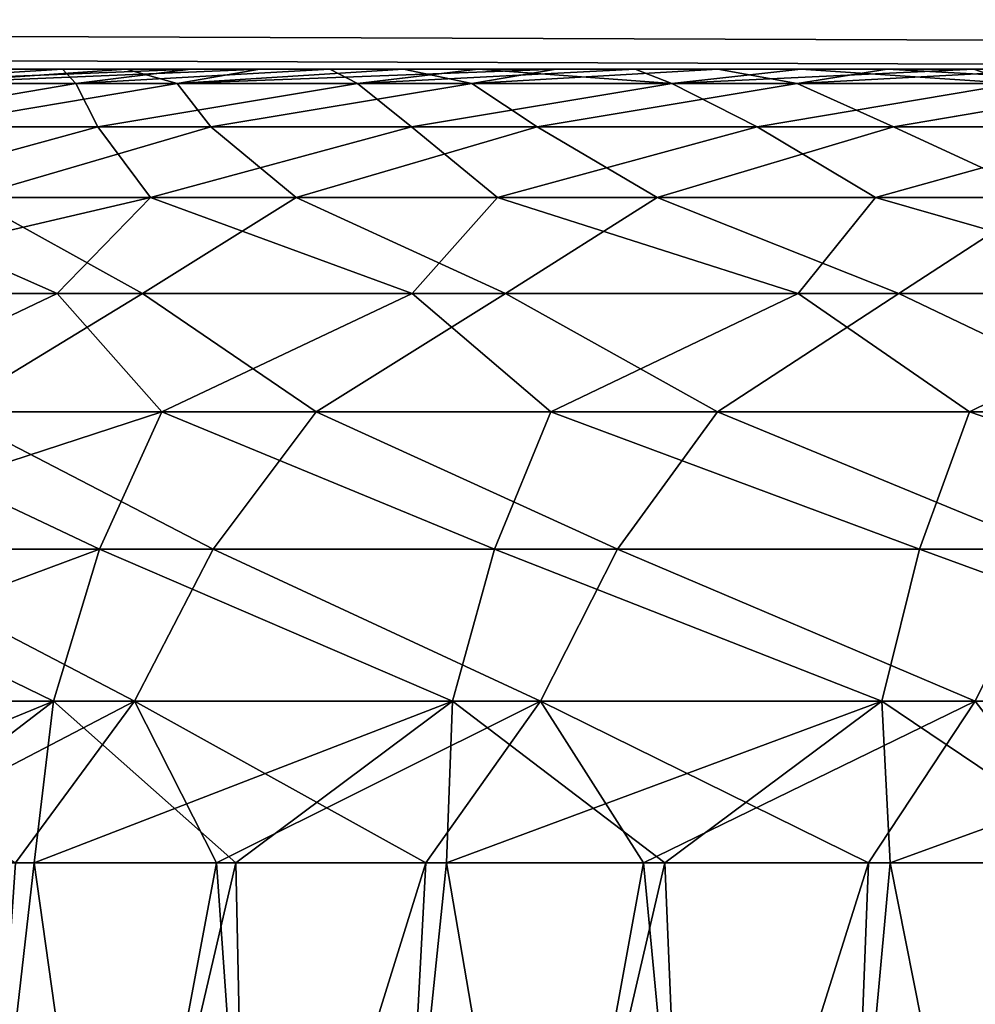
# Model space of a CAD drawing. Header units: millimetres. Extents: x -30 to 30, y -182 to 40.
# Tile 164 of 196: x 10.17 to 11.165, y 36.526 to 37.551. Entities that reach past the tile are written whole.
import ezdxf

# ---------------------------------------------------------------- set-up
doc = ezdxf.new("R2010")
doc.units = ezdxf.units.MM
doc.header["$LTSCALE"] = 65.185185
for name, color, linetype in [('154', 7, 'CONTINUOUS'), ('155', 7, 'CONTINUOUS'), ('175', 7, 'CONTINUOUS'), ('176', 7, 'CONTINUOUS'), ('88', 7, 'CONTINUOUS'), ('89', 7, 'CONTINUOUS'), ('90', 7, 'CONTINUOUS'), ('91', 7, 'CONTINUOUS')]:
    doc.layers.add(name, color=color, linetype=linetype)

msp = doc.modelspace()

# ---------------------------------------------------------------- linework, layer by layer
at = {"layer": '154', "linetype": 'Continuous'}
for points in [[(-20.5967, 37.618, 13.5257), (13.5257, 37.618, -20.5967), (12.5865, 37.5, -19.6576), (-20.5967, 37.618, 13.5257)], [(-19.6576, 37.5, 12.5865), (-20.5967, 37.618, 13.5257), (12.5865, 37.5, -19.6576), (-19.6576, 37.5, 12.5865)]]:
    msp.add_3dface(points, dxfattribs=at)
at = {"layer": '155', "linetype": 'Continuous'}
for points in [[(-13.5257, 37.618, 20.5967), (-12.5865, 37.5, 19.6576), (20.5967, 37.618, -13.5257), (-13.5257, 37.618, 20.5967)], [(-12.5865, 37.5, 19.6576), (19.6576, 37.5, -12.5865), (20.5967, 37.618, -13.5257), (-12.5865, 37.5, 19.6576)]]:
    msp.add_3dface(points, dxfattribs=at)
at = {"layer": '175', "linetype": 'Continuous'}
for points in [[(-12.5865, 37.5, -19.6576), (-13.5257, 37.618, -20.5967), (19.6576, 37.5, 12.5865), (-12.5865, 37.5, -19.6576)], [(-13.5257, 37.618, -20.5967), (20.5967, 37.618, 13.5257), (19.6576, 37.5, 12.5865), (-13.5257, 37.618, -20.5967)]]:
    msp.add_3dface(points, dxfattribs=at)
at = {"layer": '176', "linetype": 'Continuous'}
for points in [[(-20.5967, 37.618, -13.5257), (-19.6576, 37.5, -12.5865), (13.5257, 37.618, 20.5967), (-20.5967, 37.618, -13.5257)], [(-19.6576, 37.5, -12.5865), (12.5865, 37.5, 19.6576), (13.5257, 37.618, 20.5967), (-19.6576, 37.5, -12.5865)]]:
    msp.add_3dface(points, dxfattribs=at)
at = {"layer": '88', "linetype": 'Continuous'}
for points in [[(9.9856, 36.6736, -9.6188), (9.9844, 34.9132, -9.2165), (10.1854, 36.6736, -9.4534), (9.9856, 36.6736, -9.6188)], [(9.9844, 34.9132, -9.2165), (10.4327, 34.9132, -8.9084), (10.1854, 36.6736, -9.4534), (9.9844, 34.9132, -9.2165)], [(10.4989, 34.9132, -16.5865), (10.0453, 34.9132, -16.2861), (10.593, 36.6736, -16.2816), (10.4989, 34.9132, -16.5865)], [(10.593, 36.6736, -16.2816), (10.0453, 34.9132, -16.2861), (10.3749, 36.6736, -16.1411), (10.593, 36.6736, -16.2816)], [(10.3749, 36.6736, -16.1411), (10.0453, 34.9132, -16.2861), (10.166, 36.6736, -15.9873), (10.3749, 36.6736, -16.1411)], [(10.1854, 36.6736, -9.4534), (10.4327, 34.9132, -8.9084), (10.3952, 36.6736, -9.3008), (10.1854, 36.6736, -9.4534)], [(10.3952, 36.6736, -9.3008), (10.4327, 34.9132, -8.9084), (10.6142, 36.6736, -9.1615), (10.3952, 36.6736, -9.3008)], [(10.4327, 34.9132, -8.9084), (10.9152, 34.9132, -8.6571), (10.6142, 36.6736, -9.1615), (10.4327, 34.9132, -8.9084)], [(10.9857, 34.9132, -16.8293), (10.4989, 34.9132, -16.5865), (11.0534, 36.6736, -16.5204), (10.9857, 34.9132, -16.8293)], [(11.0534, 36.6736, -16.5204), (10.4989, 34.9132, -16.5865), (10.8195, 36.6736, -16.4082), (11.0534, 36.6736, -16.5204)], [(10.8195, 36.6736, -16.4082), (10.4989, 34.9132, -16.5865), (10.593, 36.6736, -16.2816), (10.8195, 36.6736, -16.4082)], [(10.6142, 36.6736, -9.1615), (10.9152, 34.9132, -8.6571), (10.8414, 36.6736, -9.0363), (10.6142, 36.6736, -9.1615)], [(10.8414, 36.6736, -9.0363), (10.9152, 34.9132, -8.6571), (11.076, 36.6736, -8.9255), (10.8414, 36.6736, -9.0363)], [(10.9152, 34.9132, -8.6571), (11.4248, 34.9132, -8.4666), (11.076, 36.6736, -8.9255), (10.9152, 34.9132, -8.6571)], [(11.4984, 34.9132, -17.0111), (10.9857, 34.9132, -16.8293), (11.5401, 36.6736, -16.6998), (11.4984, 34.9132, -17.0111)], [(11.5401, 36.6736, -16.6998), (10.9857, 34.9132, -16.8293), (11.2939, 36.6736, -16.6177), (11.5401, 36.6736, -16.6998)], [(11.2939, 36.6736, -16.6177), (10.9857, 34.9132, -16.8293), (11.0534, 36.6736, -16.5204), (11.2939, 36.6736, -16.6177)], [(11.076, 36.6736, -8.9255), (11.4248, 34.9132, -8.4666), (11.3171, 36.6736, -8.8297), (11.076, 36.6736, -8.9255)]]:
    msp.add_3dface(points, dxfattribs=at)
at = {"layer": '89', "linetype": 'Continuous'}
for points in [[(10.0923, 37.5, -10.9829), (9.9744, 37.485, -10.849), (10.2148, 37.5, -10.8108), (10.0923, 37.5, -10.9829)], [(9.9744, 37.485, -10.849), (10.2288, 37.485, -10.5219), (10.2148, 37.5, -10.8108), (9.9744, 37.485, -10.849)], [(10.2809, 37.5, -14.7288), (10.0648, 37.485, -14.7329), (10.1527, 37.5, -14.5609), (10.2809, 37.5, -14.7288)], [(10.4201, 37.5, -14.8878), (10.0648, 37.485, -14.7329), (10.2809, 37.5, -14.7288), (10.4201, 37.5, -14.8878)], [(10.3342, 37.485, -15.0479), (10.0648, 37.485, -14.7329), (10.4201, 37.5, -14.8878), (10.3342, 37.485, -15.0479)], [(10.2148, 37.5, -10.8108), (10.2288, 37.485, -10.5219), (10.3485, 37.5, -10.6472), (10.2148, 37.5, -10.8108)], [(10.3485, 37.5, -10.6472), (10.2288, 37.485, -10.5219), (10.4928, 37.5, -10.4928), (10.3485, 37.5, -10.6472)], [(10.2288, 37.485, -10.5219), (10.5219, 37.485, -10.2288), (10.4928, 37.5, -10.4928), (10.2288, 37.485, -10.5219)], [(10.5695, 37.5, -15.0372), (10.3342, 37.485, -15.0479), (10.4201, 37.5, -14.8878), (10.5695, 37.5, -15.0372)], [(10.7286, 37.5, -15.1762), (10.3342, 37.485, -15.0479), (10.5695, 37.5, -15.0372), (10.7286, 37.5, -15.1762)], [(10.6406, 37.485, -15.327), (10.3342, 37.485, -15.0479), (10.7286, 37.5, -15.1762), (10.6406, 37.485, -15.327)], [(10.4928, 37.5, -10.4928), (10.5219, 37.485, -10.2288), (10.6471, 37.5, -10.3485), (10.4928, 37.5, -10.4928)], [(10.5219, 37.485, -10.2288), (10.849, 37.485, -9.9744), (10.6471, 37.5, -10.3485), (10.5219, 37.485, -10.2288)], [(10.9793, 37.485, -15.566), (10.6406, 37.485, -15.327), (10.8966, 37.5, -15.3043), (10.9793, 37.485, -15.566)], [(10.8966, 37.5, -15.3043), (10.6406, 37.485, -15.327), (10.7286, 37.5, -15.1762), (10.8966, 37.5, -15.3043)], [(10.6471, 37.5, -10.3485), (10.849, 37.485, -9.9744), (10.8107, 37.5, -10.2148), (10.6471, 37.5, -10.3485)], [(10.8107, 37.5, -10.2148), (10.849, 37.485, -9.9744), (10.9829, 37.5, -10.0924), (10.8107, 37.5, -10.2148)], [(10.849, 37.485, -9.9744), (11.2053, 37.485, -9.7625), (10.9829, 37.5, -10.0924), (10.849, 37.485, -9.9744)], [(11.0728, 37.5, -15.4209), (10.9793, 37.485, -15.566), (10.8966, 37.5, -15.3043), (11.0728, 37.5, -15.4209)], [(11.3449, 37.485, -15.761), (10.9793, 37.485, -15.566), (11.2564, 37.5, -15.5254), (11.3449, 37.485, -15.761)], [(11.2564, 37.5, -15.5254), (10.9793, 37.485, -15.566), (11.0728, 37.5, -15.4209), (11.2564, 37.5, -15.5254)], [(10.9829, 37.5, -10.0924), (11.2053, 37.485, -9.7625), (11.1629, 37.5, -9.9817), (10.9829, 37.5, -10.0924)], [(11.1629, 37.5, -9.9817), (11.2053, 37.485, -9.7625), (11.3498, 37.5, -9.8833), (11.1629, 37.5, -9.9817)], [(9.9634, 37.44, -10.578), (10.2516, 37.44, -10.2516), (10.2288, 37.485, -10.5219), (9.9634, 37.44, -10.578)], [(9.9744, 37.485, -10.849), (9.9634, 37.44, -10.578), (10.2288, 37.485, -10.5219), (9.9744, 37.485, -10.849)], [(10.3342, 37.485, -15.0479), (10.0663, 37.44, -15.004), (10.0648, 37.485, -14.7329), (10.3342, 37.485, -15.0479)], [(10.3693, 37.44, -15.3167), (10.0663, 37.44, -15.004), (10.3342, 37.485, -15.0479), (10.3693, 37.44, -15.3167)], [(10.2288, 37.485, -10.5219), (10.2516, 37.44, -10.2516), (10.5219, 37.485, -10.2288), (10.2288, 37.485, -10.5219)], [(10.2516, 37.44, -10.2516), (10.578, 37.44, -9.9634), (10.5219, 37.485, -10.2288), (10.2516, 37.44, -10.2516)], [(10.6406, 37.485, -15.327), (10.3693, 37.44, -15.3167), (10.3342, 37.485, -15.0479), (10.6406, 37.485, -15.327)], [(10.7088, 37.44, -15.5893), (10.3693, 37.44, -15.3167), (10.6406, 37.485, -15.327), (10.7088, 37.44, -15.5893)], [(10.5219, 37.485, -10.2288), (10.578, 37.44, -9.9634), (10.849, 37.485, -9.9744), (10.5219, 37.485, -10.2288)], [(10.578, 37.44, -9.9634), (10.9376, 37.44, -9.718), (10.849, 37.485, -9.9744), (10.578, 37.44, -9.9634)], [(10.9793, 37.485, -15.566), (10.7088, 37.44, -15.5893), (10.6406, 37.485, -15.327), (10.9793, 37.485, -15.566)], [(11.0794, 37.44, -15.8178), (10.7088, 37.44, -15.5893), (10.9793, 37.485, -15.566), (11.0794, 37.44, -15.8178)], [(10.849, 37.485, -9.9744), (10.9376, 37.44, -9.718), (11.2053, 37.485, -9.7625), (10.849, 37.485, -9.9744)], [(10.9376, 37.44, -9.718), (11.325, 37.44, -9.5191), (11.2053, 37.485, -9.7625), (10.9376, 37.44, -9.718)], [(11.3449, 37.485, -15.761), (11.0794, 37.44, -15.8178), (10.9793, 37.485, -15.566), (11.3449, 37.485, -15.761)], [(11.4756, 37.44, -15.9985), (11.0794, 37.44, -15.8178), (11.3449, 37.485, -15.761), (11.4756, 37.44, -15.9985)], [(10.2516, 37.44, -10.2516), (9.9634, 37.44, -10.578), (9.9831, 37.3664, -10.3064), (10.2516, 37.44, -10.2516)], [(10.3064, 37.3664, -9.9831), (10.2516, 37.44, -10.2516), (9.9831, 37.3664, -10.3064), (10.3064, 37.3664, -9.9831)], [(10.0663, 37.44, -15.004), (10.3693, 37.44, -15.3167), (10.1177, 37.3664, -15.2939), (10.0663, 37.44, -15.004)], [(10.1177, 37.3664, -15.2939), (10.3693, 37.44, -15.3167), (10.4579, 37.3664, -15.5993), (10.1177, 37.3664, -15.2939)], [(10.578, 37.44, -9.9634), (10.2516, 37.44, -10.2516), (10.3064, 37.3664, -9.9831), (10.578, 37.44, -9.9634)], [(10.6674, 37.3664, -9.7027), (10.578, 37.44, -9.9634), (10.3064, 37.3664, -9.9831), (10.6674, 37.3664, -9.7027)], [(10.3693, 37.44, -15.3167), (10.7088, 37.44, -15.5893), (10.4579, 37.3664, -15.5993), (10.3693, 37.44, -15.3167)], [(10.4579, 37.3664, -15.5993), (10.7088, 37.44, -15.5893), (10.8336, 37.3664, -15.8599), (10.4579, 37.3664, -15.5993)], [(10.9376, 37.44, -9.718), (10.578, 37.44, -9.9634), (10.6674, 37.3664, -9.7027), (10.9376, 37.44, -9.718)], [(11.0606, 37.3664, -9.4694), (10.9376, 37.44, -9.718), (10.6674, 37.3664, -9.7027), (11.0606, 37.3664, -9.4694)], [(10.7088, 37.44, -15.5893), (11.0794, 37.44, -15.8178), (10.8336, 37.3664, -15.8599), (10.7088, 37.44, -15.5893)], [(10.8336, 37.3664, -15.8599), (11.0794, 37.44, -15.8178), (11.2388, 37.3664, -16.0716), (10.8336, 37.3664, -15.8599)], [(11.325, 37.44, -9.5191), (10.9376, 37.44, -9.718), (11.0606, 37.3664, -9.4694), (11.325, 37.44, -9.5191)], [(11.4798, 37.3664, -9.287), (11.325, 37.44, -9.5191), (11.0606, 37.3664, -9.4694), (11.4798, 37.3664, -9.287)], [(11.0794, 37.44, -15.8178), (11.4756, 37.44, -15.9985), (11.2388, 37.3664, -16.0716), (11.0794, 37.44, -15.8178)], [(9.9831, 37.3664, -10.3064), (9.8781, 37.2664, -10.2092), (10.2092, 37.2664, -9.8781), (9.9831, 37.3664, -10.3064)], [(10.1177, 37.3664, -15.2939), (10.298, 37.2664, -15.6537), (9.9569, 37.2664, -15.333), (10.1177, 37.3664, -15.2939)], [(10.3064, 37.3664, -9.9831), (9.9831, 37.3664, -10.3064), (10.2092, 37.2664, -9.8781), (10.3064, 37.3664, -9.9831)], [(10.1177, 37.3664, -15.2939), (10.4579, 37.3664, -15.5993), (10.298, 37.2664, -15.6537), (10.1177, 37.3664, -15.2939)], [(10.3064, 37.3664, -9.9831), (10.2092, 37.2664, -9.8781), (10.5785, 37.2664, -9.5902), (10.3064, 37.3664, -9.9831)], [(10.4579, 37.3664, -15.5993), (10.6759, 37.2664, -15.9302), (10.298, 37.2664, -15.6537), (10.4579, 37.3664, -15.5993)], [(10.6674, 37.3664, -9.7027), (10.3064, 37.3664, -9.9831), (10.5785, 37.2664, -9.5902), (10.6674, 37.3664, -9.7027)], [(10.4579, 37.3664, -15.5993), (10.8336, 37.3664, -15.8599), (10.6759, 37.2664, -15.9302), (10.4579, 37.3664, -15.5993)], [(10.6674, 37.3664, -9.7027), (10.5785, 37.2664, -9.5902), (10.9804, 37.2664, -9.3499), (10.6674, 37.3664, -9.7027)], [(11.0606, 37.3664, -9.4694), (10.6674, 37.3664, -9.7027), (10.9804, 37.2664, -9.3499), (11.0606, 37.3664, -9.4694)], [(10.8336, 37.3664, -15.8599), (11.085, 37.2664, -16.158), (10.6759, 37.2664, -15.9302), (10.8336, 37.3664, -15.8599)], [(10.8336, 37.3664, -15.8599), (11.2388, 37.3664, -16.0716), (11.085, 37.2664, -16.158), (10.8336, 37.3664, -15.8599)], [(11.0606, 37.3664, -9.4694), (10.9804, 37.2664, -9.3499), (11.4087, 37.2664, -9.1608), (11.0606, 37.3664, -9.4694)], [(11.4798, 37.3664, -9.287), (11.0606, 37.3664, -9.4694), (11.4087, 37.2664, -9.1608), (11.4798, 37.3664, -9.287)], [(11.2388, 37.3664, -16.0716), (11.5189, 37.2664, -16.3339), (11.085, 37.2664, -16.158), (11.2388, 37.3664, -16.0716)], [(9.8781, 37.2664, -10.2092), (9.9513, 37.1431, -9.9513), (10.2092, 37.2664, -9.8781), (9.8781, 37.2664, -10.2092)], [(9.9513, 37.1431, -9.9513), (10.3183, 37.1431, -9.6274), (10.2092, 37.2664, -9.8781), (9.9513, 37.1431, -9.9513)], [(10.298, 37.2664, -15.6537), (10.0957, 37.1431, -15.6417), (9.9569, 37.2664, -15.333), (10.298, 37.2664, -15.6537)], [(10.4786, 37.1431, -15.9466), (10.0957, 37.1431, -15.6417), (10.298, 37.2664, -15.6537), (10.4786, 37.1431, -15.9466)], [(10.2092, 37.2664, -9.8781), (10.3183, 37.1431, -9.6274), (10.5785, 37.2664, -9.5902), (10.2092, 37.2664, -9.8781)], [(10.6759, 37.2664, -15.9302), (10.4786, 37.1431, -15.9466), (10.298, 37.2664, -15.6537), (10.6759, 37.2664, -15.9302)], [(10.3183, 37.1431, -9.6274), (10.7228, 37.1431, -9.3518), (10.5785, 37.2664, -9.5902), (10.3183, 37.1431, -9.6274)], [(10.8965, 37.1431, -16.2014), (10.4786, 37.1431, -15.9466), (10.6759, 37.2664, -15.9302), (10.8965, 37.1431, -16.2014)], [(10.5785, 37.2664, -9.5902), (10.7228, 37.1431, -9.3518), (10.9804, 37.2664, -9.3499), (10.5785, 37.2664, -9.5902)], [(11.085, 37.2664, -16.158), (10.8965, 37.1431, -16.2014), (10.6759, 37.2664, -15.9302), (11.085, 37.2664, -16.158)], [(10.7228, 37.1431, -9.3518), (11.1584, 37.1431, -9.1285), (10.9804, 37.2664, -9.3499), (10.7228, 37.1431, -9.3518)], [(11.3429, 37.1431, -16.4023), (10.8965, 37.1431, -16.2014), (11.085, 37.2664, -16.158), (11.3429, 37.1431, -16.4023)], [(10.9804, 37.2664, -9.3499), (11.1584, 37.1431, -9.1285), (11.4087, 37.2664, -9.1608), (10.9804, 37.2664, -9.3499)], [(11.5189, 37.2664, -16.3339), (11.3429, 37.1431, -16.4023), (11.085, 37.2664, -16.158), (11.5189, 37.2664, -16.3339)], [(11.1584, 37.1431, -9.1285), (11.6184, 37.1431, -8.9612), (11.4087, 37.2664, -9.1608), (11.1584, 37.1431, -9.1285)], [(9.8805, 37.0002, -9.8805), (10.2534, 37.0002, -9.5511), (9.9513, 37.1431, -9.9513), (9.8805, 37.0002, -9.8805)], [(9.9513, 37.1431, -9.9513), (10.2534, 37.0002, -9.5511), (10.3183, 37.1431, -9.6274), (9.9513, 37.1431, -9.9513)], [(10.3715, 37.0002, -15.9933), (9.9868, 37.0002, -15.6778), (10.0957, 37.1431, -15.6417), (10.3715, 37.0002, -15.9933)], [(10.4786, 37.1431, -15.9466), (10.3715, 37.0002, -15.9933), (10.0957, 37.1431, -15.6417), (10.4786, 37.1431, -15.9466)], [(10.2534, 37.0002, -9.5511), (10.6642, 37.0002, -9.2701), (10.3183, 37.1431, -9.6274), (10.2534, 37.0002, -9.5511)], [(10.3183, 37.1431, -9.6274), (10.6642, 37.0002, -9.2701), (10.7228, 37.1431, -9.3518), (10.3183, 37.1431, -9.6274)], [(10.7923, 37.0002, -16.259), (10.3715, 37.0002, -15.9933), (10.4786, 37.1431, -15.9466), (10.7923, 37.0002, -16.259)], [(10.8965, 37.1431, -16.2014), (10.7923, 37.0002, -16.259), (10.4786, 37.1431, -15.9466), (10.8965, 37.1431, -16.2014)], [(10.6642, 37.0002, -9.2701), (11.1064, 37.0002, -9.042), (10.7228, 37.1431, -9.3518), (10.6642, 37.0002, -9.2701)], [(10.7228, 37.1431, -9.3518), (11.1064, 37.0002, -9.042), (11.1584, 37.1431, -9.1285), (10.7228, 37.1431, -9.3518)], [(11.2426, 37.0002, -16.4708), (10.7923, 37.0002, -16.259), (10.8965, 37.1431, -16.2014), (11.2426, 37.0002, -16.4708)], [(11.3429, 37.1431, -16.4023), (11.2426, 37.0002, -16.4708), (10.8965, 37.1431, -16.2014), (11.3429, 37.1431, -16.4023)], [(11.1064, 37.0002, -9.042), (11.5734, 37.0002, -8.8701), (11.1584, 37.1431, -9.1285), (11.1064, 37.0002, -9.042)], [(11.1584, 37.1431, -9.1285), (11.5734, 37.0002, -8.8701), (11.6184, 37.1431, -8.9612), (11.1584, 37.1431, -9.1285)], [(9.8284, 36.842, -9.8284), (10.2054, 36.842, -9.495), (9.8805, 37.0002, -9.8805), (9.8284, 36.842, -9.8284)], [(9.8805, 37.0002, -9.8805), (10.2054, 36.842, -9.495), (10.2534, 37.0002, -9.5511), (9.8805, 37.0002, -9.8805)], [(10.2897, 36.842, -16.0249), (9.9042, 36.842, -15.7013), (9.9868, 37.0002, -15.6778), (10.2897, 36.842, -16.0249)], [(10.3715, 37.0002, -15.9933), (10.2897, 36.842, -16.0249), (9.9868, 37.0002, -15.6778), (10.3715, 37.0002, -15.9933)], [(10.2054, 36.842, -9.495), (10.6205, 36.842, -9.2103), (10.2534, 37.0002, -9.5511), (10.2054, 36.842, -9.495)], [(10.2534, 37.0002, -9.5511), (10.6205, 36.842, -9.2103), (10.6642, 37.0002, -9.2701), (10.2534, 37.0002, -9.5511)], [(10.712, 36.842, -16.2987), (10.2897, 36.842, -16.0249), (10.3715, 37.0002, -15.9933), (10.712, 36.842, -16.2987)], [(10.7923, 37.0002, -16.259), (10.712, 36.842, -16.2987), (10.3715, 37.0002, -15.9933), (10.7923, 37.0002, -16.259)], [(10.6205, 36.842, -9.2103), (11.0673, 36.842, -8.9786), (10.6642, 37.0002, -9.2701), (10.6205, 36.842, -9.2103)], [(10.6642, 37.0002, -9.2701), (11.0673, 36.842, -8.9786), (11.1064, 37.0002, -9.042), (10.6642, 37.0002, -9.2701)], [(11.1646, 36.842, -16.5188), (10.712, 36.842, -16.2987), (10.7923, 37.0002, -16.259), (11.1646, 36.842, -16.5188)], [(11.2426, 37.0002, -16.4708), (11.1646, 36.842, -16.5188), (10.7923, 37.0002, -16.259), (11.2426, 37.0002, -16.4708)], [(11.0673, 36.842, -8.9786), (11.5391, 36.842, -8.8034), (11.1064, 37.0002, -9.042), (11.0673, 36.842, -8.9786)], [(11.1064, 37.0002, -9.042), (11.5391, 36.842, -8.8034), (11.5734, 37.0002, -8.8701), (11.1064, 37.0002, -9.042)], [(11.6408, 36.842, -16.6818), (11.1646, 36.842, -16.5188), (11.2426, 37.0002, -16.4708), (11.6408, 36.842, -16.6818)], [(9.8284, 36.842, -9.8284), (9.9856, 36.6736, -9.6188), (10.2054, 36.842, -9.495), (9.8284, 36.842, -9.8284)], [(10.2897, 36.842, -16.0249), (9.9671, 36.6736, -15.8206), (9.9042, 36.842, -15.7013), (10.2897, 36.842, -16.0249)], [(10.166, 36.6736, -15.9873), (9.9671, 36.6736, -15.8206), (10.2897, 36.842, -16.0249), (10.166, 36.6736, -15.9873)], [(9.9856, 36.6736, -9.6188), (10.1854, 36.6736, -9.4534), (10.2054, 36.842, -9.495), (9.9856, 36.6736, -9.6188)], [(10.3749, 36.6736, -16.1411), (10.166, 36.6736, -15.9873), (10.2897, 36.842, -16.0249), (10.3749, 36.6736, -16.1411)], [(10.1854, 36.6736, -9.4534), (10.3952, 36.6736, -9.3008), (10.2054, 36.842, -9.495), (10.1854, 36.6736, -9.4534)], [(10.2054, 36.842, -9.495), (10.3952, 36.6736, -9.3008), (10.6205, 36.842, -9.2103), (10.2054, 36.842, -9.495)], [(10.712, 36.842, -16.2987), (10.3749, 36.6736, -16.1411), (10.2897, 36.842, -16.0249), (10.712, 36.842, -16.2987)], [(10.593, 36.6736, -16.2816), (10.3749, 36.6736, -16.1411), (10.712, 36.842, -16.2987), (10.593, 36.6736, -16.2816)], [(10.3952, 36.6736, -9.3008), (10.6142, 36.6736, -9.1615), (10.6205, 36.842, -9.2103), (10.3952, 36.6736, -9.3008)], [(10.8195, 36.6736, -16.4082), (10.593, 36.6736, -16.2816), (10.712, 36.842, -16.2987), (10.8195, 36.6736, -16.4082)], [(10.6142, 36.6736, -9.1615), (10.8414, 36.6736, -9.0363), (10.6205, 36.842, -9.2103), (10.6142, 36.6736, -9.1615)], [(10.6205, 36.842, -9.2103), (10.8414, 36.6736, -9.0363), (11.0673, 36.842, -8.9786), (10.6205, 36.842, -9.2103)], [(11.1646, 36.842, -16.5188), (10.8195, 36.6736, -16.4082), (10.712, 36.842, -16.2987), (11.1646, 36.842, -16.5188)], [(11.0534, 36.6736, -16.5204), (10.8195, 36.6736, -16.4082), (11.1646, 36.842, -16.5188), (11.0534, 36.6736, -16.5204)], [(10.8414, 36.6736, -9.0363), (11.076, 36.6736, -8.9255), (11.0673, 36.842, -8.9786), (10.8414, 36.6736, -9.0363)], [(11.2939, 36.6736, -16.6177), (11.0534, 36.6736, -16.5204), (11.1646, 36.842, -16.5188), (11.2939, 36.6736, -16.6177)], [(11.076, 36.6736, -8.9255), (11.3171, 36.6736, -8.8297), (11.0673, 36.842, -8.9786), (11.076, 36.6736, -8.9255)], [(11.0673, 36.842, -8.9786), (11.3171, 36.6736, -8.8297), (11.5391, 36.842, -8.8034), (11.0673, 36.842, -8.9786)], [(11.6408, 36.842, -16.6818), (11.2939, 36.6736, -16.6177), (11.1646, 36.842, -16.5188), (11.6408, 36.842, -16.6818)]]:
    msp.add_3dface(points, dxfattribs=at)
at = {"layer": '90', "linetype": 'Continuous'}
for points in [[(10.4327, 34.9132, 8.9084), (9.9844, 34.9132, 9.2165), (10.3952, 36.6736, 9.3008), (10.4327, 34.9132, 8.9084)], [(10.3952, 36.6736, 9.3008), (9.9844, 34.9132, 9.2165), (10.1854, 36.6736, 9.4534), (10.3952, 36.6736, 9.3008)], [(10.1854, 36.6736, 9.4534), (9.9844, 34.9132, 9.2165), (9.9856, 36.6736, 9.6188), (10.1854, 36.6736, 9.4534)], [(10.0453, 34.9132, 16.2861), (10.4989, 34.9132, 16.5865), (10.3749, 36.6736, 16.1411), (10.0453, 34.9132, 16.2861)], [(10.166, 36.6736, 15.9873), (10.0453, 34.9132, 16.2861), (10.3749, 36.6736, 16.1411), (10.166, 36.6736, 15.9873)], [(10.3749, 36.6736, 16.1411), (10.4989, 34.9132, 16.5865), (10.593, 36.6736, 16.2816), (10.3749, 36.6736, 16.1411)], [(10.6142, 36.6736, 9.1615), (10.4327, 34.9132, 8.9084), (10.3952, 36.6736, 9.3008), (10.6142, 36.6736, 9.1615)], [(10.9152, 34.9132, 8.6571), (10.4327, 34.9132, 8.9084), (10.8414, 36.6736, 9.0363), (10.9152, 34.9132, 8.6571)], [(10.8414, 36.6736, 9.0363), (10.4327, 34.9132, 8.9084), (10.6142, 36.6736, 9.1615), (10.8414, 36.6736, 9.0363)], [(10.4989, 34.9132, 16.5865), (10.9857, 34.9132, 16.8293), (10.8195, 36.6736, 16.4082), (10.4989, 34.9132, 16.5865)], [(10.593, 36.6736, 16.2816), (10.4989, 34.9132, 16.5865), (10.8195, 36.6736, 16.4082), (10.593, 36.6736, 16.2816)], [(10.8195, 36.6736, 16.4082), (10.9857, 34.9132, 16.8293), (11.0534, 36.6736, 16.5204), (10.8195, 36.6736, 16.4082)], [(11.076, 36.6736, 8.9255), (10.9152, 34.9132, 8.6571), (10.8414, 36.6736, 9.0363), (11.076, 36.6736, 8.9255)], [(11.4248, 34.9132, 8.4666), (10.9152, 34.9132, 8.6571), (11.3171, 36.6736, 8.8297), (11.4248, 34.9132, 8.4666)], [(11.3171, 36.6736, 8.8297), (10.9152, 34.9132, 8.6571), (11.076, 36.6736, 8.9255), (11.3171, 36.6736, 8.8297)], [(11.0534, 36.6736, 16.5204), (10.9857, 34.9132, 16.8293), (11.2939, 36.6736, 16.6177), (11.0534, 36.6736, 16.5204)], [(10.9857, 34.9132, 16.8293), (11.4984, 34.9132, 17.0111), (11.2939, 36.6736, 16.6177), (10.9857, 34.9132, 16.8293)]]:
    msp.add_3dface(points, dxfattribs=at)
at = {"layer": '91', "linetype": 'Continuous'}
for points in [[(10.2288, 37.485, 10.5219), (9.9744, 37.485, 10.849), (10.3485, 37.5, 10.6471), (10.2288, 37.485, 10.5219)], [(10.3485, 37.5, 10.6471), (9.9744, 37.485, 10.849), (10.2148, 37.5, 10.8107), (10.3485, 37.5, 10.6471)], [(10.2148, 37.5, 10.8107), (9.9744, 37.485, 10.849), (10.0924, 37.5, 10.9829), (10.2148, 37.5, 10.8107)], [(10.0648, 37.485, 14.733), (10.3342, 37.485, 15.0479), (10.2809, 37.5, 14.7288), (10.0648, 37.485, 14.733)], [(10.1527, 37.5, 14.5608), (10.0648, 37.485, 14.733), (10.2809, 37.5, 14.7288), (10.1527, 37.5, 14.5608)], [(10.5219, 37.485, 10.2288), (10.2288, 37.485, 10.5219), (10.4928, 37.5, 10.4928), (10.5219, 37.485, 10.2288)], [(10.4928, 37.5, 10.4928), (10.2288, 37.485, 10.5219), (10.3485, 37.5, 10.6471), (10.4928, 37.5, 10.4928)], [(10.2809, 37.5, 14.7288), (10.3342, 37.485, 15.0479), (10.42, 37.5, 14.8878), (10.2809, 37.5, 14.7288)], [(10.3342, 37.485, 15.0479), (10.6406, 37.485, 15.327), (10.5695, 37.5, 15.0371), (10.3342, 37.485, 15.0479)], [(10.42, 37.5, 14.8878), (10.3342, 37.485, 15.0479), (10.5695, 37.5, 15.0371), (10.42, 37.5, 14.8878)], [(10.6472, 37.5, 10.3485), (10.5219, 37.485, 10.2288), (10.4928, 37.5, 10.4928), (10.6472, 37.5, 10.3485)], [(10.849, 37.485, 9.9744), (10.5219, 37.485, 10.2288), (10.8108, 37.5, 10.2148), (10.849, 37.485, 9.9744)], [(10.8108, 37.5, 10.2148), (10.5219, 37.485, 10.2288), (10.6472, 37.5, 10.3485), (10.8108, 37.5, 10.2148)], [(10.5695, 37.5, 15.0371), (10.6406, 37.485, 15.327), (10.7286, 37.5, 15.1762), (10.5695, 37.5, 15.0371)], [(10.6406, 37.485, 15.327), (10.9793, 37.485, 15.566), (10.8966, 37.5, 15.3043), (10.6406, 37.485, 15.327)], [(10.7286, 37.5, 15.1762), (10.6406, 37.485, 15.327), (10.8966, 37.5, 15.3043), (10.7286, 37.5, 15.1762)], [(10.9829, 37.5, 10.0923), (10.849, 37.485, 9.9744), (10.8108, 37.5, 10.2148), (10.9829, 37.5, 10.0923)], [(11.2053, 37.485, 9.7625), (10.849, 37.485, 9.9744), (11.1629, 37.5, 9.9816), (11.2053, 37.485, 9.7625)], [(11.1629, 37.5, 9.9816), (10.849, 37.485, 9.9744), (10.9829, 37.5, 10.0923), (11.1629, 37.5, 9.9816)], [(10.8966, 37.5, 15.3043), (10.9793, 37.485, 15.566), (11.0728, 37.5, 15.4208), (10.8966, 37.5, 15.3043)], [(10.9793, 37.485, 15.566), (11.345, 37.485, 15.761), (11.0728, 37.5, 15.4208), (10.9793, 37.485, 15.566)], [(11.0728, 37.5, 15.4208), (11.345, 37.485, 15.761), (11.2564, 37.5, 15.5254), (11.0728, 37.5, 15.4208)], [(11.3499, 37.5, 9.8832), (11.2053, 37.485, 9.7625), (11.1629, 37.5, 9.9816), (11.3499, 37.5, 9.8832)], [(10.2288, 37.485, 10.5219), (9.9634, 37.44, 10.578), (9.9744, 37.485, 10.849), (10.2288, 37.485, 10.5219)], [(10.2516, 37.44, 10.2516), (9.9634, 37.44, 10.578), (10.2288, 37.485, 10.5219), (10.2516, 37.44, 10.2516)], [(10.0648, 37.485, 14.733), (10.0663, 37.44, 15.004), (10.3342, 37.485, 15.0479), (10.0648, 37.485, 14.733)], [(10.0663, 37.44, 15.004), (10.3693, 37.44, 15.3167), (10.3342, 37.485, 15.0479), (10.0663, 37.44, 15.004)], [(10.5219, 37.485, 10.2288), (10.2516, 37.44, 10.2516), (10.2288, 37.485, 10.5219), (10.5219, 37.485, 10.2288)], [(10.578, 37.44, 9.9634), (10.2516, 37.44, 10.2516), (10.5219, 37.485, 10.2288), (10.578, 37.44, 9.9634)], [(10.3342, 37.485, 15.0479), (10.3693, 37.44, 15.3167), (10.6406, 37.485, 15.327), (10.3342, 37.485, 15.0479)], [(10.3693, 37.44, 15.3167), (10.7088, 37.44, 15.5893), (10.6406, 37.485, 15.327), (10.3693, 37.44, 15.3167)], [(10.849, 37.485, 9.9744), (10.578, 37.44, 9.9634), (10.5219, 37.485, 10.2288), (10.849, 37.485, 9.9744)], [(10.9376, 37.44, 9.718), (10.578, 37.44, 9.9634), (10.849, 37.485, 9.9744), (10.9376, 37.44, 9.718)], [(10.6406, 37.485, 15.327), (10.7088, 37.44, 15.5893), (10.9793, 37.485, 15.566), (10.6406, 37.485, 15.327)], [(10.7088, 37.44, 15.5893), (11.0794, 37.44, 15.8178), (10.9793, 37.485, 15.566), (10.7088, 37.44, 15.5893)], [(11.2053, 37.485, 9.7625), (10.9376, 37.44, 9.718), (10.849, 37.485, 9.9744), (11.2053, 37.485, 9.7625)], [(11.325, 37.44, 9.5191), (10.9376, 37.44, 9.718), (11.2053, 37.485, 9.7625), (11.325, 37.44, 9.5191)], [(10.9793, 37.485, 15.566), (11.0794, 37.44, 15.8178), (11.345, 37.485, 15.761), (10.9793, 37.485, 15.566)], [(11.0794, 37.44, 15.8178), (11.4756, 37.44, 15.9984), (11.345, 37.485, 15.761), (11.0794, 37.44, 15.8178)], [(9.9634, 37.44, 10.578), (10.2516, 37.44, 10.2516), (9.9831, 37.3664, 10.3064), (9.9634, 37.44, 10.578)], [(9.9831, 37.3664, 10.3064), (10.2516, 37.44, 10.2516), (10.3064, 37.3664, 9.9831), (9.9831, 37.3664, 10.3064)], [(10.3693, 37.44, 15.3167), (10.0663, 37.44, 15.004), (10.1177, 37.3664, 15.2939), (10.3693, 37.44, 15.3167)], [(10.4579, 37.3664, 15.5993), (10.3693, 37.44, 15.3167), (10.1177, 37.3664, 15.2939), (10.4579, 37.3664, 15.5993)], [(10.2516, 37.44, 10.2516), (10.578, 37.44, 9.9634), (10.3064, 37.3664, 9.9831), (10.2516, 37.44, 10.2516)], [(10.3064, 37.3664, 9.9831), (10.578, 37.44, 9.9634), (10.6674, 37.3664, 9.7027), (10.3064, 37.3664, 9.9831)], [(10.7088, 37.44, 15.5893), (10.3693, 37.44, 15.3167), (10.4579, 37.3664, 15.5993), (10.7088, 37.44, 15.5893)], [(10.8336, 37.3664, 15.8599), (10.7088, 37.44, 15.5893), (10.4579, 37.3664, 15.5993), (10.8336, 37.3664, 15.8599)], [(10.578, 37.44, 9.9634), (10.9376, 37.44, 9.718), (10.6674, 37.3664, 9.7027), (10.578, 37.44, 9.9634)], [(10.6674, 37.3664, 9.7027), (10.9376, 37.44, 9.718), (11.0606, 37.3664, 9.4694), (10.6674, 37.3664, 9.7027)], [(11.0794, 37.44, 15.8178), (10.7088, 37.44, 15.5893), (10.8336, 37.3664, 15.8599), (11.0794, 37.44, 15.8178)], [(11.2388, 37.3664, 16.0716), (11.0794, 37.44, 15.8178), (10.8336, 37.3664, 15.8599), (11.2388, 37.3664, 16.0716)], [(10.9376, 37.44, 9.718), (11.325, 37.44, 9.5191), (11.0606, 37.3664, 9.4694), (10.9376, 37.44, 9.718)], [(11.0606, 37.3664, 9.4694), (11.325, 37.44, 9.5191), (11.4798, 37.3664, 9.287), (11.0606, 37.3664, 9.4694)], [(11.4756, 37.44, 15.9984), (11.0794, 37.44, 15.8178), (11.2388, 37.3664, 16.0716), (11.4756, 37.44, 15.9984)], [(9.9831, 37.3664, 10.3064), (10.3064, 37.3664, 9.9831), (9.8781, 37.2664, 10.2092), (9.9831, 37.3664, 10.3064)], [(10.3064, 37.3664, 9.9831), (10.2092, 37.2664, 9.8781), (9.8781, 37.2664, 10.2092), (10.3064, 37.3664, 9.9831)], [(10.1177, 37.3664, 15.2939), (9.9569, 37.2664, 15.333), (10.298, 37.2664, 15.6537), (10.1177, 37.3664, 15.2939)], [(10.4579, 37.3664, 15.5993), (10.1177, 37.3664, 15.2939), (10.298, 37.2664, 15.6537), (10.4579, 37.3664, 15.5993)], [(10.3064, 37.3664, 9.9831), (10.5785, 37.2664, 9.5902), (10.2092, 37.2664, 9.8781), (10.3064, 37.3664, 9.9831)], [(10.4579, 37.3664, 15.5993), (10.298, 37.2664, 15.6537), (10.6759, 37.2664, 15.9302), (10.4579, 37.3664, 15.5993)], [(10.3064, 37.3664, 9.9831), (10.6674, 37.3664, 9.7027), (10.5785, 37.2664, 9.5902), (10.3064, 37.3664, 9.9831)], [(10.8336, 37.3664, 15.8599), (10.4579, 37.3664, 15.5993), (10.6759, 37.2664, 15.9302), (10.8336, 37.3664, 15.8599)], [(10.6674, 37.3664, 9.7027), (10.9804, 37.2664, 9.3499), (10.5785, 37.2664, 9.5902), (10.6674, 37.3664, 9.7027)], [(10.6674, 37.3664, 9.7027), (11.0606, 37.3664, 9.4694), (10.9804, 37.2664, 9.3499), (10.6674, 37.3664, 9.7027)], [(10.8336, 37.3664, 15.8599), (10.6759, 37.2664, 15.9302), (11.085, 37.2664, 16.158), (10.8336, 37.3664, 15.8599)], [(11.2388, 37.3664, 16.0716), (10.8336, 37.3664, 15.8599), (11.085, 37.2664, 16.158), (11.2388, 37.3664, 16.0716)], [(11.0606, 37.3664, 9.4694), (11.4087, 37.2664, 9.1608), (10.9804, 37.2664, 9.3499), (11.0606, 37.3664, 9.4694)], [(11.0606, 37.3664, 9.4694), (11.4798, 37.3664, 9.287), (11.4087, 37.2664, 9.1608), (11.0606, 37.3664, 9.4694)], [(11.2388, 37.3664, 16.0716), (11.085, 37.2664, 16.158), (11.5189, 37.2664, 16.3339), (11.2388, 37.3664, 16.0716)], [(10.2092, 37.2664, 9.8781), (9.9513, 37.1431, 9.9513), (9.8781, 37.2664, 10.2092), (10.2092, 37.2664, 9.8781)], [(10.3183, 37.1431, 9.6274), (9.9513, 37.1431, 9.9513), (10.2092, 37.2664, 9.8781), (10.3183, 37.1431, 9.6274)], [(9.9569, 37.2664, 15.333), (10.0957, 37.1431, 15.6417), (10.298, 37.2664, 15.6537), (9.9569, 37.2664, 15.333)], [(10.0957, 37.1431, 15.6417), (10.4786, 37.1431, 15.9466), (10.298, 37.2664, 15.6537), (10.0957, 37.1431, 15.6417)], [(10.5785, 37.2664, 9.5902), (10.3183, 37.1431, 9.6274), (10.2092, 37.2664, 9.8781), (10.5785, 37.2664, 9.5902)], [(10.298, 37.2664, 15.6537), (10.4786, 37.1431, 15.9466), (10.6759, 37.2664, 15.9302), (10.298, 37.2664, 15.6537)], [(10.7228, 37.1431, 9.3518), (10.3183, 37.1431, 9.6274), (10.5785, 37.2664, 9.5902), (10.7228, 37.1431, 9.3518)], [(10.4786, 37.1431, 15.9466), (10.8965, 37.1431, 16.2014), (10.6759, 37.2664, 15.9302), (10.4786, 37.1431, 15.9466)], [(10.9804, 37.2664, 9.3499), (10.7228, 37.1431, 9.3518), (10.5785, 37.2664, 9.5902), (10.9804, 37.2664, 9.3499)], [(10.6759, 37.2664, 15.9302), (10.8965, 37.1431, 16.2014), (11.085, 37.2664, 16.158), (10.6759, 37.2664, 15.9302)], [(11.1584, 37.1431, 9.1285), (10.7228, 37.1431, 9.3518), (10.9804, 37.2664, 9.3499), (11.1584, 37.1431, 9.1285)], [(10.8965, 37.1431, 16.2014), (11.3429, 37.1431, 16.4023), (11.085, 37.2664, 16.158), (10.8965, 37.1431, 16.2014)], [(11.4087, 37.2664, 9.1608), (11.1584, 37.1431, 9.1285), (10.9804, 37.2664, 9.3499), (11.4087, 37.2664, 9.1608)], [(11.085, 37.2664, 16.158), (11.3429, 37.1431, 16.4023), (11.5189, 37.2664, 16.3339), (11.085, 37.2664, 16.158)], [(11.6184, 37.1431, 8.9612), (11.1584, 37.1431, 9.1285), (11.4087, 37.2664, 9.1608), (11.6184, 37.1431, 8.9612)], [(10.3183, 37.1431, 9.6274), (9.8805, 37.0002, 9.8805), (9.9513, 37.1431, 9.9513), (10.3183, 37.1431, 9.6274)], [(10.2534, 37.0002, 9.5511), (9.8805, 37.0002, 9.8805), (10.3183, 37.1431, 9.6274), (10.2534, 37.0002, 9.5511)], [(9.9868, 37.0002, 15.6778), (10.3715, 37.0002, 15.9933), (10.0957, 37.1431, 15.6417), (9.9868, 37.0002, 15.6778)], [(10.0957, 37.1431, 15.6417), (10.3715, 37.0002, 15.9933), (10.4786, 37.1431, 15.9466), (10.0957, 37.1431, 15.6417)], [(10.6642, 37.0002, 9.2701), (10.2534, 37.0002, 9.5511), (10.3183, 37.1431, 9.6274), (10.6642, 37.0002, 9.2701)], [(10.7228, 37.1431, 9.3518), (10.6642, 37.0002, 9.2701), (10.3183, 37.1431, 9.6274), (10.7228, 37.1431, 9.3518)], [(10.3715, 37.0002, 15.9933), (10.7923, 37.0002, 16.259), (10.4786, 37.1431, 15.9466), (10.3715, 37.0002, 15.9933)], [(10.4786, 37.1431, 15.9466), (10.7923, 37.0002, 16.259), (10.8965, 37.1431, 16.2014), (10.4786, 37.1431, 15.9466)], [(11.1064, 37.0002, 9.042), (10.6642, 37.0002, 9.2701), (10.7228, 37.1431, 9.3518), (11.1064, 37.0002, 9.042)], [(11.1584, 37.1431, 9.1285), (11.1064, 37.0002, 9.042), (10.7228, 37.1431, 9.3518), (11.1584, 37.1431, 9.1285)], [(10.7923, 37.0002, 16.259), (11.2426, 37.0002, 16.4708), (10.8965, 37.1431, 16.2014), (10.7923, 37.0002, 16.259)], [(10.8965, 37.1431, 16.2014), (11.2426, 37.0002, 16.4708), (11.3429, 37.1431, 16.4023), (10.8965, 37.1431, 16.2014)], [(11.5734, 37.0002, 8.8701), (11.1064, 37.0002, 9.042), (11.1584, 37.1431, 9.1285), (11.5734, 37.0002, 8.8701)], [(11.6184, 37.1431, 8.9612), (11.5734, 37.0002, 8.8701), (11.1584, 37.1431, 9.1285), (11.6184, 37.1431, 8.9612)], [(10.2054, 36.842, 9.495), (9.8284, 36.842, 9.8284), (10.2534, 37.0002, 9.5511), (10.2054, 36.842, 9.495)], [(10.2534, 37.0002, 9.5511), (9.8284, 36.842, 9.8284), (9.8805, 37.0002, 9.8805), (10.2534, 37.0002, 9.5511)], [(9.9042, 36.842, 15.7013), (10.2897, 36.842, 16.0249), (9.9868, 37.0002, 15.6778), (9.9042, 36.842, 15.7013)], [(9.9868, 37.0002, 15.6778), (10.2897, 36.842, 16.0249), (10.3715, 37.0002, 15.9933), (9.9868, 37.0002, 15.6778)], [(10.6205, 36.842, 9.2103), (10.2054, 36.842, 9.495), (10.2534, 37.0002, 9.5511), (10.6205, 36.842, 9.2103)], [(10.6642, 37.0002, 9.2701), (10.6205, 36.842, 9.2103), (10.2534, 37.0002, 9.5511), (10.6642, 37.0002, 9.2701)], [(10.2897, 36.842, 16.0249), (10.712, 36.842, 16.2987), (10.3715, 37.0002, 15.9933), (10.2897, 36.842, 16.0249)], [(10.3715, 37.0002, 15.9933), (10.712, 36.842, 16.2987), (10.7923, 37.0002, 16.259), (10.3715, 37.0002, 15.9933)], [(11.0673, 36.842, 8.9786), (10.6205, 36.842, 9.2103), (10.6642, 37.0002, 9.2701), (11.0673, 36.842, 8.9786)], [(11.1064, 37.0002, 9.042), (11.0673, 36.842, 8.9786), (10.6642, 37.0002, 9.2701), (11.1064, 37.0002, 9.042)], [(10.712, 36.842, 16.2987), (11.1646, 36.842, 16.5188), (10.7923, 37.0002, 16.259), (10.712, 36.842, 16.2987)], [(10.7923, 37.0002, 16.259), (11.1646, 36.842, 16.5188), (11.2426, 37.0002, 16.4708), (10.7923, 37.0002, 16.259)], [(11.5391, 36.842, 8.8034), (11.0673, 36.842, 8.9786), (11.1064, 37.0002, 9.042), (11.5391, 36.842, 8.8034)], [(11.5734, 37.0002, 8.8701), (11.5391, 36.842, 8.8034), (11.1064, 37.0002, 9.042), (11.5734, 37.0002, 8.8701)], [(9.9856, 36.6736, 9.6188), (9.7965, 36.6736, 9.7965), (10.2054, 36.842, 9.495), (9.9856, 36.6736, 9.6188)], [(10.2054, 36.842, 9.495), (9.7965, 36.6736, 9.7965), (9.8284, 36.842, 9.8284), (10.2054, 36.842, 9.495)], [(9.9042, 36.842, 15.7013), (10.166, 36.6736, 15.9873), (10.2897, 36.842, 16.0249), (9.9042, 36.842, 15.7013)], [(10.1854, 36.6736, 9.4534), (9.9856, 36.6736, 9.6188), (10.2054, 36.842, 9.495), (10.1854, 36.6736, 9.4534)], [(10.166, 36.6736, 15.9873), (10.3749, 36.6736, 16.1411), (10.2897, 36.842, 16.0249), (10.166, 36.6736, 15.9873)], [(10.3952, 36.6736, 9.3008), (10.1854, 36.6736, 9.4534), (10.6205, 36.842, 9.2103), (10.3952, 36.6736, 9.3008)], [(10.6205, 36.842, 9.2103), (10.1854, 36.6736, 9.4534), (10.2054, 36.842, 9.495), (10.6205, 36.842, 9.2103)], [(10.3749, 36.6736, 16.1411), (10.593, 36.6736, 16.2816), (10.2897, 36.842, 16.0249), (10.3749, 36.6736, 16.1411)], [(10.2897, 36.842, 16.0249), (10.593, 36.6736, 16.2816), (10.712, 36.842, 16.2987), (10.2897, 36.842, 16.0249)], [(10.6142, 36.6736, 9.1615), (10.3952, 36.6736, 9.3008), (10.6205, 36.842, 9.2103), (10.6142, 36.6736, 9.1615)], [(10.593, 36.6736, 16.2816), (10.8195, 36.6736, 16.4082), (10.712, 36.842, 16.2987), (10.593, 36.6736, 16.2816)], [(10.8414, 36.6736, 9.0363), (10.6142, 36.6736, 9.1615), (11.0673, 36.842, 8.9786), (10.8414, 36.6736, 9.0363)], [(11.0673, 36.842, 8.9786), (10.6142, 36.6736, 9.1615), (10.6205, 36.842, 9.2103), (11.0673, 36.842, 8.9786)], [(10.8195, 36.6736, 16.4082), (11.0534, 36.6736, 16.5204), (10.712, 36.842, 16.2987), (10.8195, 36.6736, 16.4082)], [(10.712, 36.842, 16.2987), (11.0534, 36.6736, 16.5204), (11.1646, 36.842, 16.5188), (10.712, 36.842, 16.2987)], [(11.076, 36.6736, 8.9255), (10.8414, 36.6736, 9.0363), (11.0673, 36.842, 8.9786), (11.076, 36.6736, 8.9255)], [(11.0534, 36.6736, 16.5204), (11.2939, 36.6736, 16.6177), (11.1646, 36.842, 16.5188), (11.0534, 36.6736, 16.5204)], [(11.5391, 36.842, 8.8034), (11.076, 36.6736, 8.9255), (11.0673, 36.842, 8.9786), (11.5391, 36.842, 8.8034)], [(11.3171, 36.6736, 8.8297), (11.076, 36.6736, 8.9255), (11.5391, 36.842, 8.8034), (11.3171, 36.6736, 8.8297)]]:
    msp.add_3dface(points, dxfattribs=at)

doc.saveas('drawing.dxf')
